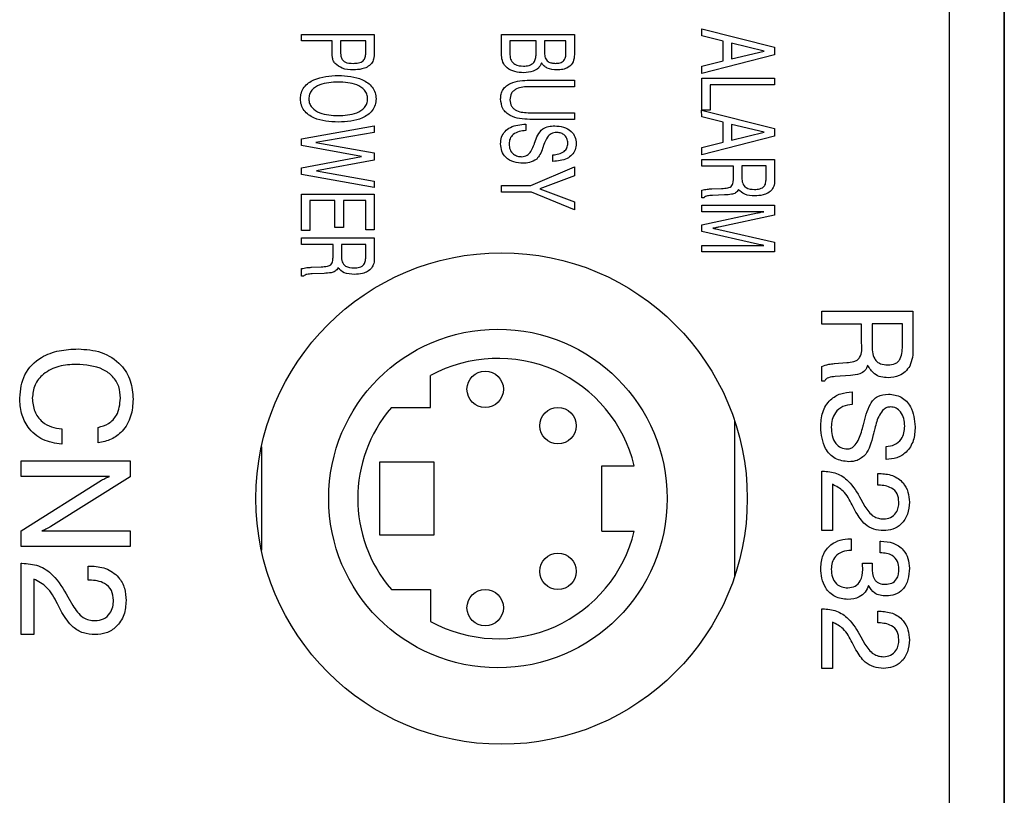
# Model space of a CAD drawing. Header units: millimetres. Extents: x 11 to 190, y 5 to 296.
# Tile 9 of 71: x 37 to 51, y 128 to 139. Entities that reach past the tile are written whole.
import ezdxf

# ---------------------------------------------------------------- set-up
doc = ezdxf.new("R2010")
doc.units = ezdxf.units.MM
doc.layers.add('標註文字', color=4, linetype='Continuous')

msp = doc.modelspace()

# ---------------------------------------------------------------- linework, layer by layer
for p, q in [((49.9925, 156.9574), (49.9925, 60.9574)), ((50.7425, 156.9574), (50.7425, 51.9574)), ((50.7475, 147.0324), (50.7475, 116.1324)), ((50.7475, 137.9592), (50.7481, 137.9592)), ((50.7475, 135.7092), (50.7481, 135.7092)), ((42.8675, 133.7074), (42.8675, 134.1456)), ((42.3285, 133.7074), (42.8675, 133.7074)), ((47.0425, 133.5301), (47.0425, 131.3847)), ((40.5425, 133.165), (40.5425, 131.7499)), ((42.9175, 132.9574), (42.1675, 132.9574)), ((42.1675, 132.9574), (42.1675, 131.9574)), ((42.9175, 131.9574), (42.9175, 132.9574)), ((45.2175, 132.9074), (45.6642, 132.9074)), ((45.2175, 132.0074), (45.2175, 132.9074)), ((45.2175, 132.0074), (45.6642, 132.0074)), ((42.1675, 131.9574), (42.9175, 131.9574)), ((42.3285, 131.2074), (42.8675, 131.2074)), ((42.8675, 131.2074), (42.8675, 130.7692))]:
    msp.add_line(p, q)
for centre, radius in [((43.8425, 132.4574), 3.375), ((43.7925, 132.4574), 2.325), ((43.6175, 133.9574), 0.25), ((44.6175, 133.4574), 0.25), ((44.6175, 131.4574), 0.25), ((43.6175, 130.9574), 0.25)]:
    msp.add_circle(centre, radius)
for start, end in [(13.51891, 118.71934), (139.50734, 220.49266), (241.28066, 346.48109)]:
    msp.add_arc((43.7925, 132.4574), 1.925, start, end)
at = {"layer": '標註文字'}
for p, q in [((46.5925, 138.8131), (46.5925, 138.9074)), ((46.5925, 138.9074), (47.5925, 138.6534)), ((41.0925, 138.8305), (42.0925, 138.8305)), ((41.0925, 138.7407), (41.0925, 138.8305)), ((42.0925, 138.8305), (42.0925, 138.5789)), ((43.8425, 138.8305), (44.8425, 138.8305)), ((43.8425, 138.5406), (43.8425, 138.8305)), ((44.8425, 138.8305), (44.8425, 138.5548)), ((46.8874, 138.7393), (46.5925, 138.8131)), ((41.5156, 138.7407), (41.0925, 138.7407)), ((41.5156, 138.5969), (41.5156, 138.7407)), ((41.9771, 138.7407), (41.6309, 138.7407)), ((41.6309, 138.7407), (41.6309, 138.5817)), ((41.9771, 138.5747), (41.9771, 138.7407)), ((44.3168, 138.7407), (43.9579, 138.7407)), ((43.9579, 138.7407), (43.9579, 138.5492)), ((44.3168, 138.5601), (44.3168, 138.7407)), ((44.4322, 138.7407), (44.4322, 138.5751)), ((44.7271, 138.7407), (44.4322, 138.7407)), ((44.7271, 138.5675), (44.7271, 138.7407)), ((46.8874, 138.4671), (46.8874, 138.7393)), ((47.0027, 138.7103), (47.0027, 138.4948)), ((47.4481, 138.6019), (47.0027, 138.7103)), ((47.5925, 138.6534), (47.5925, 138.5496)), ((47.5925, 138.5496), (46.5925, 138.292)), ((47.0027, 138.4948), (47.4481, 138.6019)), ((46.5925, 138.3938), (46.8874, 138.4671)), ((46.5925, 138.292), (46.5925, 138.3938)), ((46.5925, 138.2279), (47.5925, 138.2279)), ((46.5925, 137.792), (46.5925, 138.2279)), ((47.5925, 138.2279), (47.5925, 138.1382)), ((44.8425, 138.1125), (44.2291, 138.1125)), ((44.2305, 138.2023), (44.8425, 138.2023)), ((44.8425, 138.2023), (44.8425, 138.1125)), ((47.5925, 138.1382), (46.7079, 138.1382)), ((46.7079, 138.1382), (46.7079, 137.792)), ((44.2291, 137.7536), (44.8425, 137.7536)), ((44.8425, 137.7536), (44.8425, 137.6638)), ((46.5875, 137.792), (47.5925, 137.538)), ((46.5925, 137.6977), (46.5875, 137.792)), ((46.7079, 137.792), (46.5925, 137.792)), ((46.8874, 137.624), (46.5925, 137.6977)), ((41.0925, 137.3946), (42.0925, 137.5741)), ((42.0925, 137.5741), (42.0925, 137.4827)), ((44.1758, 137.5997), (44.1758, 137.51)), ((44.8425, 137.6638), (44.2305, 137.6638)), ((46.8874, 137.3517), (46.8874, 137.624)), ((47.0027, 137.5949), (47.0027, 137.3794)), ((47.4481, 137.4865), (47.0027, 137.5949)), ((42.0925, 137.4827), (41.2928, 137.3451)), ((47.5925, 137.4343), (46.5925, 137.1766)), ((47.0027, 137.3794), (47.4481, 137.4865)), ((47.5925, 137.538), (47.5925, 137.4343)), ((41.0925, 137.3048), (41.0925, 137.3946)), ((41.9166, 137.154), (41.0925, 137.3048)), ((41.2928, 137.3451), (42.0925, 137.2023)), ((46.5925, 137.2784), (46.8874, 137.3517)), ((46.5925, 137.1766), (46.5925, 137.2784)), ((41.0925, 136.9972), (41.9166, 137.154)), ((42.0925, 137.2023), (42.0925, 137.1043)), ((44.5476, 137.0869), (44.547, 137.1766)), ((42.0925, 137.1043), (41.2982, 136.9549)), ((44.2431, 136.7536), (44.8425, 137.01)), ((44.8425, 137.01), (44.8425, 136.8896)), ((46.5925, 137.0228), (46.5925, 137.1125)), ((46.5925, 137.1125), (47.5925, 137.1125)), ((47.0284, 137.0228), (46.5925, 137.0228)), ((47.0284, 136.87), (47.0284, 137.0228)), ((47.1438, 137.0238), (47.1438, 136.8623)), ((47.4771, 137.0238), (47.1438, 137.0238)), ((47.4771, 136.8623), (47.4771, 137.0238)), ((47.5925, 137.1125), (47.5925, 136.8467)), ((41.0925, 136.9074), (41.0925, 136.9972)), ((42.0925, 136.7279), (41.0925, 136.9074)), ((41.2982, 136.9549), (42.0925, 136.8151)), ((44.8425, 136.8896), (44.3693, 136.7093)), ((42.0925, 136.8151), (42.0925, 136.7279)), ((43.8425, 136.6638), (43.8425, 136.7536)), ((43.8425, 136.7536), (44.2431, 136.7536)), ((41.0925, 136.6382), (42.0925, 136.6382)), ((41.0925, 136.1382), (41.0925, 136.6382)), ((42.0925, 136.6382), (42.0925, 136.1462)), ((44.2525, 136.6638), (43.8425, 136.6638)), ((44.8425, 136.4202), (44.2525, 136.6638)), ((44.3693, 136.7093), (44.8425, 136.5294)), ((46.5925, 136.5869), (46.5925, 136.6911)), ((46.7285, 136.7091), (46.7327, 136.7091)), ((46.7327, 136.7091), (46.8653, 136.7151)), ((46.9068, 136.6254), (46.7389, 136.6192)), ((41.554, 136.5484), (41.2079, 136.5484)), ((41.2079, 136.5484), (41.2079, 136.1382)), ((41.554, 136.1768), (41.554, 136.5484)), ((41.9771, 136.5484), (41.6694, 136.5484)), ((41.6694, 136.5484), (41.6694, 136.1768)), ((41.9771, 136.1462), (41.9771, 136.5484)), ((44.8425, 136.5294), (44.8425, 136.4202)), ((46.6207, 136.5869), (46.5925, 136.5869)), ((46.5925, 136.3946), (46.5925, 136.4843)), ((46.5925, 136.4843), (47.5925, 136.4843)), ((47.5925, 136.4843), (47.5925, 136.3491)), ((47.4445, 136.3946), (46.5925, 136.3946)), ((46.5925, 136.2151), (47.3569, 136.38)), ((47.5925, 136.3491), (46.8275, 136.1847)), ((46.5925, 136.1254), (46.5925, 136.2151)), ((41.2079, 136.1382), (41.0925, 136.1382)), ((41.6694, 136.1768), (41.554, 136.1768)), ((42.0925, 136.1462), (41.9771, 136.1462)), ((47.3569, 135.9493), (46.5925, 136.1254)), ((46.8275, 136.1524), (47.5925, 135.9763)), ((41.0925, 135.9459), (41.0925, 136.0356)), ((41.0925, 136.0356), (42.0925, 136.0356)), ((41.5284, 135.9459), (41.0925, 135.9459)), ((41.5284, 135.793), (41.5284, 135.9459)), ((41.6438, 135.9469), (41.6438, 135.7854)), ((41.9771, 135.9469), (41.6438, 135.9469)), ((41.9771, 135.7854), (41.9771, 135.9469)), ((42.0925, 136.0356), (42.0925, 135.7698)), ((46.5925, 135.8433), (46.5925, 135.9331)), ((46.5925, 135.9331), (47.4445, 135.9331)), ((47.5925, 135.9763), (47.5925, 135.8433)), ((47.5925, 135.8433), (46.5925, 135.8433)), ((41.0925, 135.51), (41.0925, 135.6141)), ((41.2285, 135.6322), (41.2327, 135.6322)), ((41.2327, 135.6322), (41.3653, 135.6382)), ((41.4068, 135.5484), (41.2389, 135.5422)), ((41.1207, 135.51), (41.0925, 135.51)), ((48.2425, 134.8529), (48.2425, 135.0292)), ((48.2425, 135.0292), (49.4925, 135.0292)), ((49.4925, 135.0292), (49.4925, 134.5504)), ((48.7874, 134.8529), (48.2425, 134.8529)), ((48.7874, 134.59), (48.7874, 134.8529)), ((48.9316, 134.8547), (48.9316, 134.5772)), ((49.3483, 134.8547), (48.9316, 134.8547)), ((49.3483, 134.5772), (49.3483, 134.8547)), ((48.4125, 134.3093), (48.4178, 134.3093)), ((48.4178, 134.3093), (48.5835, 134.3241)), ((48.2425, 134.0677), (48.2425, 134.271)), ((48.2778, 134.0677), (48.2425, 134.0677)), ((48.6354, 134.1478), (48.4255, 134.1323)), ((48.6592, 133.9234), (48.6592, 133.7472)), ((37.8002, 133.4151), (37.8002, 133.2036)), ((38.3002, 133.2228), (38.3002, 133.4343)), ((49.1239, 132.994), (49.1231, 133.1702)), ((37.2425, 132.9728), (38.7425, 132.9728)), ((37.2425, 132.7613), (37.2425, 132.9728)), ((38.7425, 132.9728), (38.7425, 132.7562)), ((48.2425, 132.8337), (48.2523, 132.8337)), ((48.2425, 132.0164), (48.2425, 132.8337)), ((38.4582, 132.7613), (37.2425, 132.7613)), ((37.2425, 132.0143), (38.3474, 132.7087)), ((38.7425, 132.7562), (37.6529, 132.0753)), ((49.0117, 132.6414), (49.0117, 132.8016)), ((49.0117, 132.8016), (49.0325, 132.8016)), ((48.3867, 132.6524), (48.3867, 132.0164)), ((49.0257, 132.6414), (49.0117, 132.6414)), ((48.7783, 132.4491), (48.8342, 132.3492)), ((48.7107, 132.27), (48.6592, 132.3697)), ((37.2425, 131.7997), (37.2425, 132.0143)), ((37.5267, 132.0113), (38.7425, 132.0113)), ((38.7425, 132.0113), (38.7425, 131.7997)), ((48.3867, 132.0164), (48.2425, 132.0164)), ((48.6344, 131.9042), (48.6431, 131.9042)), ((48.6431, 131.9042), (48.6431, 131.744)), ((49.0438, 131.7119), (49.0438, 131.8722)), ((49.0438, 131.8722), (49.0523, 131.8722)), ((38.7425, 131.7997), (37.2425, 131.7997)), ((37.2425, 131.569), (37.2542, 131.569)), ((37.2425, 130.5882), (37.2425, 131.569)), ((38.1656, 131.3382), (38.1656, 131.5305)), ((38.1656, 131.5305), (38.1905, 131.5305)), ((48.8004, 131.5629), (48.7996, 131.5687)), ((48.7996, 131.5687), (48.9331, 131.5679)), ((37.4156, 131.3514), (37.4156, 130.5882)), ((38.1824, 131.3382), (38.1656, 131.3382)), ((37.8855, 131.1074), (37.9525, 130.9875)), ((37.8044, 130.8926), (37.7425, 131.0122)), ((48.2425, 130.9427), (48.2523, 130.9427)), ((48.2425, 130.1254), (48.2425, 130.9427)), ((49.0117, 130.7504), (49.0117, 130.9106)), ((49.0117, 130.9106), (49.0325, 130.9106)), ((48.3867, 130.7614), (48.3867, 130.1254)), ((49.0257, 130.7504), (49.0117, 130.7504)), ((37.4156, 130.5882), (37.2425, 130.5882)), ((48.7783, 130.5581), (48.8342, 130.4581)), ((48.7107, 130.379), (48.6592, 130.4787)), ((48.3867, 130.1254), (48.2425, 130.1254))]:
    msp.add_line(p, q, dxfattribs=at)
for points, knots in [([(41.5554, 138.4303), (41.5458, 138.4437), (41.5266, 138.4706), (41.5163, 138.5293), (41.5158, 138.5713), (41.5156, 138.5969)], [0, 0, 0, 0, 0.2793996, 0.5593081, 1, 1, 1, 1]), ([(41.6309, 138.5817), (41.6316, 138.5651), (41.633, 138.532), (41.649, 138.4833), (41.7071, 138.4348), (41.7646, 138.4338), (41.805, 138.4331)], [0, 0, 0, 0, 0.1876992, 0.3746145, 0.5604489, 1, 1, 1, 1]), ([(41.805, 138.4331), (41.829, 138.4339), (41.8767, 138.4355), (41.9433, 138.4604), (41.9745, 138.5179), (41.9762, 138.5557), (41.9771, 138.5747)], [0, 0, 0, 0, 0.2814373, 0.5601136, 0.7791463, 1, 1, 1, 1]), ([(42.0925, 138.5789), (42.0929, 138.5488), (42.0937, 138.4952), (42.0665, 138.4493), (42.0546, 138.4292)], [0, 0, 0, 0, 0.561536, 1, 1, 1, 1]), ([(44.146, 138.3048), (44.1055, 138.307), (44.0247, 138.3114), (43.9205, 138.361), (43.8518, 138.4447), (43.8456, 138.5086), (43.8425, 138.5406)], [0, 0, 0, 0, 0.2809475, 0.5606085, 0.7801217, 1, 1, 1, 1]), ([(43.9579, 138.5492), (43.9601, 138.5233), (43.9646, 138.4714), (44.0346, 138.4015), (44.1018, 138.3972), (44.143, 138.3946)], [0, 0, 0, 0, 0.2807242, 0.5596737, 1, 1, 1, 1]), ([(44.143, 138.3946), (44.1688, 138.3957), (44.2203, 138.398), (44.2869, 138.436), (44.3139, 138.4993), (44.3159, 138.5398), (44.3168, 138.5601)], [0, 0, 0, 0, 0.2811347, 0.5589735, 0.7788825, 1, 1, 1, 1]), ([(44.4322, 138.5751), (44.4334, 138.5526), (44.4356, 138.5079), (44.4754, 138.4544), (44.5308, 138.4352), (44.5658, 138.4338), (44.5833, 138.4331)], [0, 0, 0, 0, 0.2808809, 0.5581173, 0.7785685, 1, 1, 1, 1]), ([(44.5833, 138.4331), (44.6045, 138.434), (44.6466, 138.4358), (44.7008, 138.4667), (44.7246, 138.5177), (44.7263, 138.5509), (44.7271, 138.5675)], [0, 0, 0, 0, 0.2810794, 0.5591284, 0.7789647, 1, 1, 1, 1]), ([(44.8425, 138.5548), (44.8401, 138.5203), (44.8354, 138.4515), (44.7681, 138.375), (44.6837, 138.3467), (44.6301, 138.3444), (44.6033, 138.3433)], [0, 0, 0, 0, 0.280362, 0.5579426, 0.7785986, 1, 1, 1, 1]), ([(41.804, 138.3433), (41.7522, 138.3455), (41.6598, 138.3495), (41.5873, 138.4056), (41.5554, 138.4303)], [0, 0, 0, 0, 0.5612854, 1, 1, 1, 1]), ([(42.0546, 138.4292), (42.0358, 138.4119), (41.998, 138.3771), (41.9094, 138.3488), (41.844, 138.3454), (41.804, 138.3433)], [0, 0, 0, 0, 0.2791107, 0.55940791, 1, 1, 1, 1]), ([(44.3908, 138.4383), (44.3787, 138.4127), (44.3544, 138.3613), (44.2616, 138.3125), (44.1898, 138.3077), (44.146, 138.3048)], [0, 0, 0, 0, 0.278447, 0.5587827, 1, 1, 1, 1]), ([(44.6033, 138.3433), (44.5574, 138.3468), (44.4934, 138.3516), (44.4226, 138.3948), (44.4014, 138.4238), (44.3908, 138.4383)], [0, 0, 0, 0, 0.5588572, 0.7795292, 1, 1, 1, 1]), ([(41.0797, 137.9453), (41.0818, 137.9738), (41.0862, 138.0308), (41.141, 138.1332), (41.3115, 138.2506), (41.4839, 138.2601), (41.5989, 138.2664)], [0, 0, 0, 0, 0.1254778, 0.250837, 0.5002019, 1, 1, 1, 1]), ([(41.5989, 138.2664), (41.714, 138.2601), (41.8864, 138.2508), (42.0568, 138.1331), (42.1118, 138.0308), (42.116, 137.9738), (42.1181, 137.9453)], [0, 0, 0, 0, 0.4998217, 0.7491576, 0.8744968, 1, 1, 1, 1]), ([(41.5989, 138.1766), (41.5118, 138.1724), (41.3813, 138.166), (41.2475, 138.0852), (41.2006, 138.0101), (41.1969, 137.9667), (41.1951, 137.9451)], [0, 0, 0, 0, 0.5002182, 0.7496171, 0.874756, 1, 1, 1, 1]), ([(42.0027, 137.9451), (42.0009, 137.9667), (41.9972, 138.0101), (41.9505, 138.0854), (41.8165, 138.1661), (41.686, 138.1724), (41.5989, 138.1766)], [0, 0, 0, 0, 0.1252434, 0.2504077, 0.4997782, 1, 1, 1, 1]), ([(43.8297, 137.9445), (43.8309, 137.967), (43.8334, 138.012), (43.8607, 138.0752), (43.9069, 138.1254), (44.0245, 138.1937), (44.139, 138.1985), (44.2305, 138.2023)], [0, 0, 0, 0, 0.1253959, 0.2505467, 0.3757282, 0.5011167, 1, 1, 1, 1]), ([(44.2291, 138.1125), (44.1662, 138.1103), (44.0874, 138.1074), (44.0075, 138.0596), (43.9662, 138.0118), (43.9612, 137.9647), (43.9579, 137.9335)], [0, 0, 0, 0, 0.4999566, 0.6255602, 0.7509563, 1, 1, 1, 1]), ([(41.5989, 137.6254), (41.4841, 137.6316), (41.3119, 137.6409), (41.1409, 137.7575), (41.0862, 137.8599), (41.0819, 137.9168), (41.0797, 137.9453)], [0, 0, 0, 0, 0.4998086, 0.7491768, 0.8745318, 1, 1, 1, 1]), ([(41.1951, 137.9451), (41.1969, 137.9234), (41.2007, 137.8802), (41.2478, 137.8053), (41.3819, 137.7256), (41.512, 137.7193), (41.5989, 137.7151)], [0, 0, 0, 0, 0.1252278, 0.2503551, 0.499776, 1, 1, 1, 1]), ([(42.1181, 137.9453), (42.116, 137.9168), (42.1116, 137.8598), (42.057, 137.7574), (41.886, 137.6407), (41.7138, 137.6315), (41.5989, 137.6254)], [0, 0, 0, 0, 0.1254874, 0.2508163, 0.5001701, 1, 1, 1, 1]), ([(41.5989, 137.7151), (41.6858, 137.7192), (41.8159, 137.7255), (41.9502, 137.8052), (41.9971, 137.8802), (42.0009, 137.9234), (42.0027, 137.9451)], [0, 0, 0, 0, 0.5002276, 0.7496215, 0.8747729, 1, 1, 1, 1]), ([(44.2305, 137.6638), (44.1358, 137.6689), (44.0172, 137.6751), (43.9021, 137.7541), (43.8426, 137.8273), (43.8348, 137.8977), (43.8297, 137.9445)], [0, 0, 0, 0, 0.4993219, 0.6250577, 0.7506351, 1, 1, 1, 1]), ([(43.9579, 137.9335), (43.9614, 137.9022), (43.9666, 137.8552), (44.0083, 137.8079), (44.0875, 137.7594), (44.1662, 137.7562), (44.2291, 137.7536)], [0, 0, 0, 0, 0.2489548, 0.3744442, 0.5001217, 1, 1, 1, 1]), ([(43.8297, 137.3275), (43.832, 137.3585), (43.8366, 137.4204), (43.8861, 137.5022), (43.9971, 137.5825), (44.1021, 137.5926), (44.1758, 137.5997)], [0, 0, 0, 0, 0.1870791, 0.3736774, 0.5607063, 1, 1, 1, 1]), ([(44.2982, 137.3459), (44.311, 137.38), (44.3365, 137.4479), (44.3967, 137.5352), (44.4875, 137.5704), (44.5448, 137.5728), (44.5735, 137.5741)], [0, 0, 0, 0, 0.280981, 0.5598569, 0.7794413, 1, 1, 1, 1]), ([(44.5735, 137.5741), (44.6138, 137.5716), (44.6942, 137.5665), (44.7952, 137.5112), (44.8593, 137.4255), (44.8652, 137.362), (44.8681, 137.3303)], [0, 0, 0, 0, 0.28078127, 0.560357, 0.77999257, 1, 1, 1, 1]), ([(44.1758, 137.51), (44.1449, 137.5078), (44.0832, 137.5036), (44.0045, 137.4641), (43.9522, 137.4002), (43.9474, 137.3513), (43.9451, 137.3269)], [0, 0, 0, 0, 0.2808807, 0.5605017, 0.780077, 1, 1, 1, 1]), ([(44.5943, 137.4843), (44.5703, 137.4808), (44.5221, 137.4737), (44.4594, 137.4096), (44.437, 137.3524), (44.4232, 137.3175)], [0, 0, 0, 0, 0.2789444, 0.5588696, 1, 1, 1, 1]), ([(44.7527, 137.3363), (44.7505, 137.3593), (44.7461, 137.4053), (44.7021, 137.4558), (44.6483, 137.4813), (44.6123, 137.4833), (44.5943, 137.4843)], [0, 0, 0, 0, 0.2797908, 0.5586699, 0.7790609, 1, 1, 1, 1]), ([(44.1384, 137.0613), (44.0953, 137.064), (44.0093, 137.0695), (43.9019, 137.1312), (43.8378, 137.2257), (43.8324, 137.2935), (43.8297, 137.3275)], [0, 0, 0, 0, 0.2806943, 0.5599739, 0.7796447, 1, 1, 1, 1]), ([(43.9451, 137.3269), (43.9471, 137.3003), (43.9512, 137.2472), (43.9981, 137.1856), (44.0602, 137.1548), (44.1017, 137.1523), (44.1225, 137.151)], [0, 0, 0, 0, 0.2802047, 0.5589898, 0.779162, 1, 1, 1, 1]), ([(44.1225, 137.151), (44.1472, 137.1554), (44.1968, 137.1641), (44.2569, 137.2345), (44.2793, 137.2934), (44.293, 137.3295)], [0, 0, 0, 0, 0.2783579, 0.5585267, 1, 1, 1, 1]), ([(44.293, 137.3295), (44.2939, 137.3326), (44.2955, 137.3381), (44.2974, 137.3435), (44.2982, 137.3459)], [0, 0, 0, 0, 0.5600041, 1, 1, 1, 1]), ([(44.4098, 137.2794), (44.4092, 137.2775), (44.4082, 137.2742), (44.4069, 137.2708), (44.4064, 137.2694)], [0, 0, 0, 0, 0.559948, 1, 1, 1, 1]), ([(44.4232, 137.3175), (44.4207, 137.3104), (44.4161, 137.2977), (44.4117, 137.285), (44.4098, 137.2794)], [0, 0, 0, 0, 0.56000103, 1, 1, 1, 1]), ([(44.547, 137.1766), (44.5742, 137.1791), (44.6285, 137.1839), (44.6994, 137.2154), (44.7466, 137.2715), (44.7507, 137.3147), (44.7527, 137.3363)], [0, 0, 0, 0, 0.2811079, 0.5608705, 0.7802093, 1, 1, 1, 1]), ([(44.8681, 137.3303), (44.8658, 137.3019), (44.8612, 137.2453), (44.813, 137.1724), (44.7113, 137.1001), (44.6151, 137.0923), (44.5476, 137.0869)], [0, 0, 0, 0, 0.1870599, 0.3736884, 0.5608472, 1, 1, 1, 1]), ([(44.4064, 137.2694), (44.3961, 137.2385), (44.3778, 137.1834), (44.341, 137.1386), (44.3249, 137.119)], [0, 0, 0, 0, 0.561162, 1, 1, 1, 1]), ([(44.3249, 137.119), (44.2926, 137.0995), (44.235, 137.0647), (44.168, 137.0623), (44.1384, 137.0613)], [0, 0, 0, 0, 0.5583193, 1, 1, 1, 1]), ([(46.8653, 136.7151), (46.8935, 136.7172), (46.9327, 136.72), (46.9815, 136.7326), (47.0188, 136.7599), (47.0265, 136.814), (47.0278, 136.8528), (47.0284, 136.87)], [0, 0, 0, 0, 0.3145982, 0.4381399, 0.5603396, 0.8056476, 1, 1, 1, 1]), ([(47.1438, 136.8623), (47.1445, 136.8364), (47.146, 136.7851), (47.2062, 136.7053), (47.2751, 136.7034), (47.3174, 136.7023)], [0, 0, 0, 0, 0.2823309, 0.5595035, 1, 1, 1, 1]), ([(47.3174, 136.7023), (47.3422, 136.703), (47.3912, 136.7043), (47.4567, 136.7407), (47.4751, 136.8044), (47.4764, 136.843), (47.4771, 136.8623)], [0, 0, 0, 0, 0.2816568, 0.5579453, 0.7783412, 1, 1, 1, 1]), ([(47.5925, 136.8467), (47.5932, 136.8173), (47.5945, 136.7648), (47.5689, 136.7194), (47.5576, 136.6995)], [0, 0, 0, 0, 0.5618277, 1, 1, 1, 1]), ([(46.5925, 136.6911), (46.6176, 136.6965), (46.6624, 136.7063), (46.7083, 136.7082), (46.7285, 136.7091)], [0, 0, 0, 0, 0.5593292, 1, 1, 1, 1]), ([(46.7389, 136.6192), (46.7156, 136.6176), (46.6831, 136.6155), (46.6415, 136.6055), (46.6276, 136.5931), (46.6207, 136.5869)], [0, 0, 0, 0, 0.5612182, 0.7815361, 1, 1, 1, 1]), ([(47.0949, 136.7005), (47.0838, 136.6833), (47.0614, 136.6488), (46.9886, 136.6303), (46.9379, 136.6273), (46.9068, 136.6254)], [0, 0, 0, 0, 0.27784021, 0.55775194, 1, 1, 1, 1]), ([(47.3197, 136.6125), (47.2713, 136.6144), (47.1853, 136.6177), (47.1224, 136.6753), (47.0949, 136.7005)], [0, 0, 0, 0, 0.561695, 1, 1, 1, 1]), ([(47.5576, 136.6995), (47.54, 136.6824), (47.5046, 136.6482), (47.4207, 136.6181), (47.358, 136.6147), (47.3197, 136.6125)], [0, 0, 0, 0, 0.2794641, 0.5596089, 1, 1, 1, 1]), ([(47.3569, 136.38), (47.3732, 136.3833), (47.4022, 136.3892), (47.4315, 136.393), (47.4445, 136.3946)], [0, 0, 0, 0, 0.5599594, 1, 1, 1, 1]), ([(46.8275, 136.1847), (46.8122, 136.181), (46.785, 136.1745), (46.7575, 136.17), (46.7453, 136.168)], [0, 0, 0, 0, 0.5600357, 1, 1, 1, 1]), ([(46.7453, 136.168), (46.7608, 136.1656), (46.7883, 136.1613), (46.8155, 136.1551), (46.8275, 136.1524)], [0, 0, 0, 0, 0.5600155, 1, 1, 1, 1]), ([(47.4445, 135.9331), (47.428, 135.9358), (47.3988, 135.9406), (47.3697, 135.9466), (47.3569, 135.9493)], [0, 0, 0, 0, 0.5599735, 1, 1, 1, 1]), ([(41.3653, 135.6382), (41.3935, 135.6402), (41.4327, 135.6431), (41.4815, 135.6557), (41.5188, 135.6829), (41.5265, 135.7371), (41.5278, 135.7759), (41.5284, 135.793)], [0, 0, 0, 0, 0.3145982, 0.4381399, 0.5603396, 0.8056476, 1, 1, 1, 1]), ([(41.6438, 135.7854), (41.6445, 135.7595), (41.646, 135.7081), (41.7062, 135.6284), (41.7751, 135.6265), (41.8174, 135.6254)], [0, 0, 0, 0, 0.2823309, 0.5595035, 1, 1, 1, 1]), ([(41.8174, 135.6254), (41.8422, 135.626), (41.8912, 135.6274), (41.9567, 135.6638), (41.9751, 135.7275), (41.9764, 135.7661), (41.9771, 135.7854)], [0, 0, 0, 0, 0.2816568, 0.5579453, 0.7783412, 1, 1, 1, 1]), ([(42.0925, 135.7698), (42.0932, 135.7403), (42.0945, 135.6879), (42.0689, 135.6425), (42.0576, 135.6226)], [0, 0, 0, 0, 0.5618277, 1, 1, 1, 1]), ([(41.0925, 135.6141), (41.1176, 135.6196), (41.1624, 135.6294), (41.2083, 135.6313), (41.2285, 135.6322)], [0, 0, 0, 0, 0.5593292, 1, 1, 1, 1]), ([(41.2389, 135.5422), (41.2156, 135.5407), (41.1831, 135.5386), (41.1415, 135.5286), (41.1276, 135.5162), (41.1207, 135.51)], [0, 0, 0, 0, 0.5612182, 0.7815361, 1, 1, 1, 1]), ([(41.5949, 135.6236), (41.5838, 135.6064), (41.5614, 135.5718), (41.4886, 135.5534), (41.4379, 135.5503), (41.4068, 135.5484)], [0, 0, 0, 0, 0.2778402, 0.5577519, 1, 1, 1, 1]), ([(41.8197, 135.5356), (41.7713, 135.5375), (41.6853, 135.5408), (41.6224, 135.5983), (41.5949, 135.6236)], [0, 0, 0, 0, 0.561695, 1, 1, 1, 1]), ([(42.0576, 135.6226), (42.04, 135.6055), (42.0046, 135.5713), (41.9207, 135.5412), (41.858, 135.5377), (41.8197, 135.5356)], [0, 0, 0, 0, 0.2794641, 0.5596089, 1, 1, 1, 1]), ([(48.5835, 134.3241), (48.6165, 134.3273), (48.6659, 134.3322), (48.7301, 134.3538), (48.7975, 134.4322), (48.7919, 134.5198), (48.7874, 134.59)], [0, 0, 0, 0, 0.2510352, 0.3764275, 0.5003289, 1, 1, 1, 1]), ([(48.9316, 134.5772), (48.933, 134.5054), (48.9347, 134.4156), (49, 134.3326), (49.0614, 134.2978), (49.1138, 134.2943), (49.1487, 134.292)], [0, 0, 0, 0, 0.4987505, 0.6241455, 0.7496029, 1, 1, 1, 1]), ([(49.1487, 134.292), (49.1827, 134.2943), (49.2338, 134.2977), (49.2924, 134.3345), (49.3478, 134.4214), (49.348, 134.508), (49.3483, 134.5772)], [0, 0, 0, 0, 0.24989182, 0.37507897, 0.50025234, 1, 1, 1, 1]), ([(37.2233, 133.837), (37.2351, 133.9489), (37.2588, 134.1726), (37.4946, 134.4013), (37.764, 134.499), (37.9381, 134.5072), (38.0252, 134.5113)], [0, 0, 0, 0, 0.27942711, 0.55802634, 0.77873821, 1, 1, 1, 1]), ([(38.0252, 134.5113), (38.1336, 134.5038), (38.3499, 134.489), (38.6137, 134.3207), (38.7623, 134.0769), (38.7747, 133.9068), (38.7809, 133.8217)], [0, 0, 0, 0, 0.2805562, 0.5596713, 0.7795127, 1, 1, 1, 1]), ([(49.4925, 134.5504), (49.4936, 134.4977), (49.4957, 134.4036), (49.4632, 134.3156), (49.4489, 134.277)], [0, 0, 0, 0, 0.5611275, 1, 1, 1, 1]), ([(48.2425, 134.271), (48.2732, 134.2824), (48.3283, 134.3027), (48.3867, 134.3073), (48.4125, 134.3093)], [0, 0, 0, 0, 0.5584111, 1, 1, 1, 1]), ([(38, 134.2997), (37.9198, 134.2953), (37.7597, 134.2864), (37.5554, 134.1857), (37.4162, 134.023), (37.4029, 133.8964), (37.3963, 133.8331)], [0, 0, 0, 0, 0.2809408, 0.5606932, 0.7802819, 1, 1, 1, 1]), ([(38.6079, 133.8349), (38.6039, 133.889), (38.5959, 133.9972), (38.508, 134.1392), (38.3132, 134.2781), (38.1291, 134.2908), (38, 134.2997)], [0, 0, 0, 0, 0.1871345, 0.3737909, 0.5608506, 1, 1, 1, 1]), ([(48.8705, 134.2888), (48.8608, 134.262), (48.8414, 134.2087), (48.7506, 134.1555), (48.6792, 134.1507), (48.6354, 134.1478)], [0, 0, 0, 0, 0.280034, 0.5582535, 1, 1, 1, 1]), ([(49.1514, 134.1157), (49.1188, 134.1178), (49.0535, 134.1218), (48.9432, 134.1717), (48.898, 134.2444), (48.8705, 134.2888)], [0, 0, 0, 0, 0.2811608, 0.5616742, 1, 1, 1, 1]), ([(49.4489, 134.277), (49.4304, 134.2492), (49.3935, 134.1936), (49.2899, 134.128), (49.2039, 134.1204), (49.1514, 134.1157)], [0, 0, 0, 0, 0.28034019, 0.5605444, 1, 1, 1, 1]), ([(48.4255, 134.1323), (48.3939, 134.1296), (48.3499, 134.1258), (48.2978, 134.0996), (48.2845, 134.0783), (48.2778, 134.0677)], [0, 0, 0, 0, 0.5606769, 0.7806542, 1, 1, 1, 1]), ([(48.2265, 133.4372), (48.2306, 133.506), (48.2387, 133.6432), (48.3414, 133.8145), (48.4978, 133.9064), (48.6053, 133.9177), (48.6592, 133.9234)], [0, 0, 0, 0, 0.2806572, 0.5594293, 0.7792976, 1, 1, 1, 1]), ([(37.8002, 133.2036), (37.7107, 133.2164), (37.5321, 133.2421), (37.3373, 133.4154), (37.2363, 133.6258), (37.2276, 133.7665), (37.2233, 133.837)], [0, 0, 0, 0, 0.2798315, 0.5589253, 0.7792295, 1, 1, 1, 1]), ([(37.3963, 133.8331), (37.4019, 133.7721), (37.4129, 133.6503), (37.5198, 133.5101), (37.6575, 133.4311), (37.7526, 133.4204), (37.8002, 133.4151)], [0, 0, 0, 0, 0.2799749, 0.559244, 0.779377, 1, 1, 1, 1]), ([(38.3002, 133.4343), (38.3504, 133.4483), (38.4507, 133.4762), (38.5856, 133.6175), (38.5994, 133.7525), (38.6079, 133.8349)], [0, 0, 0, 0, 0.2809599, 0.5610692, 1, 1, 1, 1]), ([(38.7809, 133.8217), (38.7756, 133.742), (38.7648, 133.5831), (38.6515, 133.3852), (38.485, 133.2585), (38.3618, 133.2347), (38.3002, 133.2228)], [0, 0, 0, 0, 0.2804322, 0.5598716, 0.7797609, 1, 1, 1, 1]), ([(48.8121, 133.47), (48.8357, 133.5682), (48.8651, 133.691), (48.9481, 133.8172), (49.0295, 133.8793), (49.1056, 133.8866), (49.1562, 133.8914)], [0, 0, 0, 0, 0.5009076, 0.6261538, 0.7512688, 1, 1, 1, 1]), ([(49.1562, 133.8914), (49.2175, 133.8835), (49.3402, 133.8676), (49.4987, 133.6964), (49.5147, 133.5386), (49.5245, 133.4422)], [0, 0, 0, 0, 0.2800579, 0.5602501, 1, 1, 1, 1]), ([(48.6592, 133.7472), (48.6144, 133.7422), (48.5249, 133.7324), (48.4262, 133.6471), (48.3769, 133.5418), (48.3728, 133.4718), (48.3707, 133.4367)], [0, 0, 0, 0, 0.27991754, 0.55883033, 0.77910284, 1, 1, 1, 1]), ([(49.1822, 133.7151), (49.1659, 133.7133), (49.1332, 133.7098), (49.0772, 133.6731), (49.0112, 133.5774), (48.9855, 133.4826), (48.9684, 133.4194)], [0, 0, 0, 0, 0.1247901, 0.2498143, 0.4994931, 1, 1, 1, 1]), ([(49.3803, 133.4529), (49.3784, 133.4875), (49.3747, 133.5564), (49.3331, 133.645), (49.2641, 133.7063), (49.2095, 133.7122), (49.1822, 133.7151)], [0, 0, 0, 0, 0.2809779, 0.5607962, 0.7803817, 1, 1, 1, 1]), ([(48.6123, 132.9619), (48.5475, 132.97), (48.4177, 132.9862), (48.2513, 133.1684), (48.2359, 133.3352), (48.2265, 133.4372)], [0, 0, 0, 0, 0.2800138, 0.5600222, 1, 1, 1, 1]), ([(48.3707, 133.4367), (48.3726, 133.3975), (48.3763, 133.3194), (48.421, 133.2175), (48.4997, 133.148), (48.5616, 133.1415), (48.5925, 133.1382)], [0, 0, 0, 0, 0.2811235, 0.5609486, 0.7803381, 1, 1, 1, 1]), ([(48.5925, 133.1382), (48.6091, 133.1402), (48.6422, 133.1442), (48.6975, 133.1837), (48.7621, 133.2818), (48.7882, 133.3779), (48.8056, 133.4419)], [0, 0, 0, 0, 0.1246741, 0.2496046, 0.4993263, 1, 1, 1, 1]), ([(48.8056, 133.4419), (48.8067, 133.4472), (48.8086, 133.4566), (48.8111, 133.4659), (48.8121, 133.47)], [0, 0, 0, 0, 0.5600064, 1, 1, 1, 1]), ([(48.9684, 133.4194), (48.9652, 133.4068), (48.9595, 133.3844), (48.954, 133.3619), (48.9516, 133.352)], [0, 0, 0, 0, 0.5599994, 1, 1, 1, 1]), ([(49.1231, 133.1702), (49.1633, 133.1757), (49.2433, 133.1865), (49.3334, 133.262), (49.3753, 133.3583), (49.3787, 133.4214), (49.3803, 133.4529)], [0, 0, 0, 0, 0.2802629, 0.5588489, 0.7791008, 1, 1, 1, 1]), ([(49.5245, 133.4422), (49.5205, 133.3785), (49.5124, 133.2515), (49.4171, 133.094), (49.2738, 133.006), (49.1739, 132.998), (49.1239, 132.994)], [0, 0, 0, 0, 0.2806527, 0.5596992, 0.7794886, 1, 1, 1, 1]), ([(48.9474, 133.3342), (48.9353, 133.2812), (48.9138, 133.1865), (48.8663, 133.1021), (48.8455, 133.0651)], [0, 0, 0, 0, 0.5609071, 1, 1, 1, 1]), ([(48.9516, 133.352), (48.9509, 133.3487), (48.9497, 133.3427), (48.9481, 133.3368), (48.9474, 133.3342)], [0, 0, 0, 0, 0.5599395, 1, 1, 1, 1]), ([(48.8455, 133.0651), (48.808, 133.0314), (48.741, 132.971), (48.6517, 132.9647), (48.6123, 132.9619)], [0, 0, 0, 0, 0.5582995, 1, 1, 1, 1]), ([(48.2523, 132.8337), (48.3173, 132.8288), (48.4473, 132.819), (48.6442, 132.682), (48.7274, 132.5375), (48.7783, 132.4491)], [0, 0, 0, 0, 0.2799996, 0.5592382, 1, 1, 1, 1]), ([(38.3474, 132.7087), (38.3674, 132.7199), (38.4032, 132.7399), (38.4414, 132.7547), (38.4582, 132.7613)], [0, 0, 0, 0, 0.5599377, 1, 1, 1, 1]), ([(49.0325, 132.8016), (49.0931, 132.7973), (49.2141, 132.7885), (49.3585, 132.6883), (49.435, 132.549), (49.4413, 132.4541), (49.4444, 132.4065)], [0, 0, 0, 0, 0.2804511, 0.5593623, 0.779308, 1, 1, 1, 1]), ([(48.6592, 132.3697), (48.6236, 132.4385), (48.5604, 132.5608), (48.4396, 132.6245), (48.3867, 132.6524)], [0, 0, 0, 0, 0.5626355, 1, 1, 1, 1]), ([(49.3002, 132.4103), (49.2961, 132.4485), (49.288, 132.5248), (49.1846, 132.627), (49.086, 132.6359), (49.0257, 132.6414)], [0, 0, 0, 0, 0.28051519, 0.56027367, 1, 1, 1, 1]), ([(49.0893, 132.1766), (49.1227, 132.1801), (49.1894, 132.1871), (49.2612, 132.253), (49.2959, 132.332), (49.2987, 132.3842), (49.3002, 132.4103)], [0, 0, 0, 0, 0.2796323, 0.5584995, 0.7790239, 1, 1, 1, 1]), ([(48.8342, 132.3492), (48.8683, 132.2974), (48.916, 132.2251), (49.0179, 132.1814), (49.0655, 132.1782), (49.0893, 132.1766)], [0, 0, 0, 0, 0.5581876, 0.7790268, 1, 1, 1, 1]), ([(49.4444, 132.4065), (49.4403, 132.3507), (49.4321, 132.2393), (49.3438, 132.105), (49.2195, 132.0268), (49.1319, 132.0199), (49.0881, 132.0164)], [0, 0, 0, 0, 0.2804405, 0.5596806, 0.7795919, 1, 1, 1, 1]), ([(49.0881, 132.0164), (49.0431, 132.0199), (48.9531, 132.0269), (48.8097, 132.1106), (48.7483, 132.2096), (48.7107, 132.27)], [0, 0, 0, 0, 0.2803384, 0.5602173, 1, 1, 1, 1]), ([(37.6529, 132.0753), (37.6303, 132.0616), (37.5898, 132.0371), (37.546, 132.0192), (37.5267, 132.0113)], [0, 0, 0, 0, 0.5600539, 1, 1, 1, 1]), ([(48.2265, 131.5013), (48.2316, 131.5622), (48.2419, 131.6837), (48.3504, 131.823), (48.4915, 131.8954), (48.5867, 131.9013), (48.6344, 131.9042)], [0, 0, 0, 0, 0.2801036, 0.5590086, 0.7792035, 1, 1, 1, 1]), ([(49.0523, 131.8722), (49.1095, 131.868), (49.2238, 131.8596), (49.3603, 131.7659), (49.435, 131.6357), (49.4413, 131.546), (49.4444, 131.5011)], [0, 0, 0, 0, 0.2803969, 0.5594511, 0.7793913, 1, 1, 1, 1]), ([(48.6431, 131.744), (48.6033, 131.7406), (48.524, 131.7341), (48.4265, 131.6718), (48.3765, 131.5793), (48.3726, 131.5168), (48.3707, 131.4855)], [0, 0, 0, 0, 0.2807063, 0.5594762, 0.7793007, 1, 1, 1, 1]), ([(49.3002, 131.4858), (49.2975, 131.5226), (49.2922, 131.596), (49.1987, 131.7011), (49.1026, 131.7078), (49.0438, 131.7119)], [0, 0, 0, 0, 0.28132628, 0.56023037, 1, 1, 1, 1]), ([(37.2542, 131.569), (37.3323, 131.5631), (37.4882, 131.5513), (37.7245, 131.3869), (37.8244, 131.2135), (37.8855, 131.1074)], [0, 0, 0, 0, 0.2799996, 0.5592382, 1, 1, 1, 1]), ([(38.1905, 131.5305), (38.2633, 131.5252), (38.4084, 131.5148), (38.5817, 131.3945), (38.6735, 131.2273), (38.681, 131.1134), (38.6848, 131.0563)], [0, 0, 0, 0, 0.2804511, 0.5593623, 0.779308, 1, 1, 1, 1]), ([(48.5978, 131.0709), (48.5374, 131.0776), (48.4167, 131.0911), (48.2919, 131.2161), (48.2339, 131.3601), (48.229, 131.4542), (48.2265, 131.5013)], [0, 0, 0, 0, 0.2793588, 0.5583266, 0.7789175, 1, 1, 1, 1]), ([(48.3707, 131.4855), (48.373, 131.4493), (48.3777, 131.377), (48.4316, 131.2872), (48.5134, 131.2372), (48.5703, 131.2332), (48.5988, 131.2311)], [0, 0, 0, 0, 0.28066083, 0.55973944, 0.77950275, 1, 1, 1, 1]), ([(48.5988, 131.2311), (48.6335, 131.2348), (48.7028, 131.2422), (48.7929, 131.3388), (48.7994, 131.4281), (48.8034, 131.4828)], [0, 0, 0, 0, 0.2802492, 0.5596261, 1, 1, 1, 1]), ([(48.8034, 131.4828), (48.803, 131.4977), (48.8024, 131.5245), (48.801, 131.5512), (48.8004, 131.5629)], [0, 0, 0, 0, 0.5599861, 1, 1, 1, 1]), ([(48.9331, 131.5679), (48.9326, 131.5586), (48.9317, 131.5419), (48.9316, 131.5252), (48.9316, 131.5178)], [0, 0, 0, 0, 0.5599977, 1, 1, 1, 1]), ([(48.9316, 131.5178), (48.9335, 131.4579), (48.9359, 131.3829), (48.9912, 131.3145), (49.0417, 131.2843), (49.0855, 131.2813), (49.1146, 131.2792)], [0, 0, 0, 0, 0.49859499, 0.62415767, 0.7496125, 1, 1, 1, 1]), ([(49.1146, 131.2792), (49.1445, 131.2815), (49.204, 131.2862), (49.2697, 131.3442), (49.2969, 131.4162), (49.2991, 131.4626), (49.3002, 131.4858)], [0, 0, 0, 0, 0.2800542, 0.5582616, 0.7787978, 1, 1, 1, 1]), ([(49.4444, 131.5011), (49.4416, 131.4482), (49.436, 131.3428), (49.3661, 131.2074), (49.2493, 131.1286), (49.1661, 131.1222), (49.1244, 131.119)], [0, 0, 0, 0, 0.2809209, 0.5602015, 0.7797022, 1, 1, 1, 1]), ([(37.7425, 131.0122), (37.6998, 131.0947), (37.624, 131.2415), (37.479, 131.318), (37.4156, 131.3514)], [0, 0, 0, 0, 0.5626355, 1, 1, 1, 1]), ([(38.5117, 131.0608), (38.5068, 131.1067), (38.4971, 131.1983), (38.3731, 131.3209), (38.2547, 131.3316), (38.1824, 131.3382)], [0, 0, 0, 0, 0.2805152, 0.5602737, 1, 1, 1, 1]), ([(48.8845, 131.2617), (48.8702, 131.2301), (48.8416, 131.167), (48.7421, 131.0856), (48.6525, 131.0764), (48.5978, 131.0709)], [0, 0, 0, 0, 0.28089915, 0.56110559, 1, 1, 1, 1]), ([(49.1244, 131.119), (49.0968, 131.1206), (49.0416, 131.1238), (48.9469, 131.1628), (48.9081, 131.2243), (48.8845, 131.2617)], [0, 0, 0, 0, 0.2813875, 0.5621925, 1, 1, 1, 1]), ([(38.6848, 131.0563), (38.6799, 130.9893), (38.67, 130.8557), (38.564, 130.6945), (38.415, 130.6007), (38.3098, 130.5924), (38.2572, 130.5882)], [0, 0, 0, 0, 0.28044048, 0.55968058, 0.77959188, 1, 1, 1, 1]), ([(38.2587, 130.7805), (38.2988, 130.7847), (38.3788, 130.7931), (38.465, 130.8722), (38.5066, 130.9669), (38.51, 131.0295), (38.5117, 131.0608)], [0, 0, 0, 0, 0.2796323, 0.55849946, 0.77902392, 1, 1, 1, 1]), ([(37.9525, 130.9875), (37.9935, 130.9254), (38.0507, 130.8387), (38.1729, 130.7862), (38.2301, 130.7824), (38.2587, 130.7805)], [0, 0, 0, 0, 0.5581876, 0.7790268, 1, 1, 1, 1]), ([(48.2523, 130.9427), (48.3173, 130.9378), (48.4473, 130.928), (48.6442, 130.791), (48.7274, 130.6465), (48.7783, 130.5581)], [0, 0, 0, 0, 0.2799996, 0.5592382, 1, 1, 1, 1]), ([(38.2572, 130.5882), (38.2032, 130.5924), (38.0953, 130.6008), (37.9231, 130.7012), (37.8494, 130.82), (37.8044, 130.8926)], [0, 0, 0, 0, 0.2803384, 0.5602173, 1, 1, 1, 1]), ([(49.0325, 130.9106), (49.0931, 130.9062), (49.2141, 130.8975), (49.3585, 130.7973), (49.435, 130.658), (49.4413, 130.563), (49.4444, 130.5155)], [0, 0, 0, 0, 0.2804511, 0.5593623, 0.779308, 1, 1, 1, 1]), ([(48.6592, 130.4787), (48.6236, 130.5475), (48.5604, 130.6698), (48.4396, 130.7335), (48.3867, 130.7614)], [0, 0, 0, 0, 0.5626355, 1, 1, 1, 1]), ([(49.3002, 130.5192), (49.2961, 130.5574), (49.288, 130.6338), (49.1846, 130.736), (49.086, 130.7449), (49.0257, 130.7504)], [0, 0, 0, 0, 0.28051519, 0.56027367, 1, 1, 1, 1]), ([(49.4444, 130.5155), (49.4403, 130.4597), (49.4321, 130.3483), (49.3438, 130.2139), (49.2195, 130.1358), (49.1319, 130.1288), (49.0881, 130.1254)], [0, 0, 0, 0, 0.2804405, 0.5596806, 0.7795919, 1, 1, 1, 1]), ([(49.0893, 130.2856), (49.1227, 130.2891), (49.1894, 130.2961), (49.2612, 130.362), (49.2959, 130.441), (49.2987, 130.4931), (49.3002, 130.5192)], [0, 0, 0, 0, 0.2796323, 0.55849946, 0.77902392, 1, 1, 1, 1]), ([(48.8342, 130.4581), (48.8683, 130.4064), (48.916, 130.3341), (49.0179, 130.2904), (49.0655, 130.2872), (49.0893, 130.2856)], [0, 0, 0, 0, 0.5581876, 0.7790268, 1, 1, 1, 1]), ([(49.0881, 130.1254), (49.0431, 130.1289), (48.9531, 130.1358), (48.8097, 130.2195), (48.7483, 130.3185), (48.7107, 130.379)], [0, 0, 0, 0, 0.2803384, 0.5602173, 1, 1, 1, 1])]:
    msp.add_open_spline(points, degree=3, knots=knots, dxfattribs=at)

doc.saveas('drawing.dxf')
